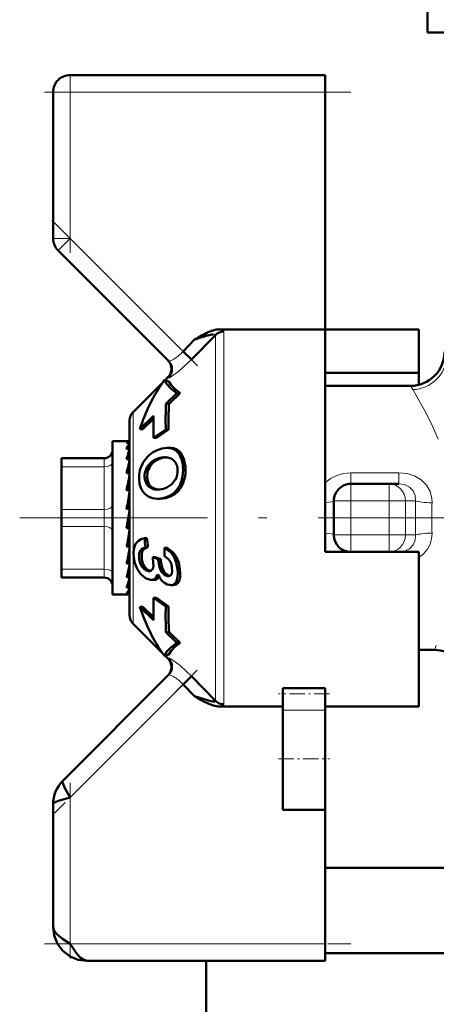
# Model space of a CAD drawing. Extents: x -1438 to 1837, y -1701 to 699.
# Tile 57 of 90: x 94 to 119, y -202 to -144. Entities that reach past the tile are written whole.
import ezdxf

# ---------------------------------------------------------------- set-up
doc = ezdxf.new("R2010")
doc.units = 0
doc.linetypes.add('DASHDOT', pattern=[18.5, 12, -3, 0.5, -3])

msp = doc.modelspace()

# ---------------------------------------------------------------- linework, layer by layer
at = {"color": 7, "lineweight": 50}
for p, q in [((118.291, -145.052), (118.291, -143.052)), ((118.291, -145.052), (121.49, -145.052)), ((97.291, -147.552), (112.291, -147.552)), ((112.291, -147.552), (112.291, -148.552)), ((96.291, -157.138), (96.291, -148.552)), ((112.291, -148.552), (112.291, -162.481)), ((96.584, -157.845), (103.072, -164.333)), ((105.832, -162.814), (104.429, -164.258)), ((104.784, -162.98), (104.609, -163.082)), ((104.961, -162.879), (104.784, -162.98)), ((105.832, -162.814), (105.834, -162.801)), ((112.291, -162.481), (106.1, -162.481)), ((112.291, -173.552), (112.291, -162.481)), ((112.291, -162.481), (117.791, -162.481)), ((117.791, -162.481), (117.791, -165.034)), ((104.609, -163.082), (103.934, -163.781)), ((104.429, -164.258), (103.934, -163.781)), ((102.881, -165.458), (103.044, -165.295)), ((112.291, -165.034), (117.791, -165.034)), ((117.791, -165.034), (117.791, -165.739)), ((100.996, -167.343), (102.725, -165.613)), ((102.845, -165.444), (102.842, -165.446)), ((103.104, -165.542), (102.845, -165.444)), ((117.291, -165.802), (112.291, -165.802)), ((102.926, -166.846), (103.573, -166.219)), ((103.755, -166.219), (103.107, -166.846)), ((103.755, -166.219), (103.573, -166.219)), ((102.926, -166.846), (103.107, -166.846)), ((102.198, -167.556), (101.398, -168.34)), ((100.791, -179.266), (100.791, -167.838)), ((102.194, -167.733), (101.573, -168.34)), ((101.573, -168.34), (101.398, -168.34)), ((102.912, -168.352), (102.2, -168.852)), ((103.074, -168.352), (102.362, -168.852)), ((103.074, -168.352), (102.912, -168.352)), ((99.791, -169.052), (99.791, -169.655)), ((100.769, -169.052), (99.791, -169.052)), ((100.791, -169.137), (100.615, -169.137)), ((100.769, -169.052), (100.791, -169.054)), ((102.2, -168.852), (102.362, -168.852)), ((99.791, -169.655), (99.791, -178.052)), ((100.791, -169.493), (100.615, -169.493)), ((100.753, -169.655), (100.791, -169.55)), ((103.142, -169.438), (102.988, -169.438)), ((96.791, -170.052), (99.291, -170.052)), ((96.791, -170.186), (96.791, -170.052)), ((96.791, -170.552), (96.791, -170.186)), ((100.791, -170.104), (100.615, -170.104)), ((100.791, -169.979), (100.785, -170.104)), ((102.787, -169.995), (102.869, -169.992)), ((102.787, -169.995), (102.939, -169.995)), ((96.791, -173.052), (96.791, -170.552)), ((100.791, -170.931), (100.615, -170.931)), ((100.791, -170.532), (100.77, -170.931)), ((100.791, -170.761), (100.779, -170.931)), ((100.791, -171.275), (100.748, -171.923)), ((100.791, -171.552), (100.773, -171.552)), ((113.791, -171.552), (116.037, -171.552)), ((116.037, -171.552), (116.617, -171.552)), ((100.791, -171.923), (100.615, -171.923)), ((100.791, -172.161), (100.71, -173.017)), ((102.572, -171.883), (102.552, -171.885)), ((102.577, -172.428), (102.432, -172.428)), ((112.791, -174.552), (112.791, -172.552)), ((96.791, -173.052), (96.791, -174.052)), ((100.791, -173.017), (100.615, -173.017)), ((100.615, -174.145), (100.791, -173.146)), ((112.291, -175.552), (112.291, -173.552)), ((96.791, -176.552), (96.791, -174.052)), ((100.615, -174.092), (100.702, -174.092)), ((100.791, -174.145), (100.615, -174.145)), ((100.791, -174.135), (100.702, -174.092)), ((100.72, -174.665), (100.791, -175.098)), ((101.81, -174.75), (101.665, -174.75)), ((100.791, -175.236), (100.615, -175.236)), ((100.791, -175.552), (100.753, -175.552)), ((100.791, -175.964), (100.754, -175.545)), ((100.791, -175.694), (100.76, -175.694)), ((101.87, -175.268), (101.724, -175.268)), ((102.993, -175.308), (102.847, -175.308)), ((117.791, -175.552), (112.291, -175.552)), ((116.617, -175.552), (116.531, -175.552)), ((117.791, -184.623), (117.791, -175.552)), ((100.791, -176.221), (100.615, -176.221)), ((102.472, -175.976), (102.147, -175.856)), ((102.295, -175.856), (102.147, -175.856)), ((102.295, -175.856), (102.62, -175.976)), ((102.62, -175.976), (102.472, -175.976)), ((103.188, -176.13), (103.192, -176.139)), ((96.791, -176.552), (96.791, -177.052)), ((100.791, -176.678), (100.774, -176.401)), ((101.935, -176.673), (101.899, -176.671)), ((99.291, -177.052), (96.791, -177.052)), ((100.791, -177.038), (100.615, -177.038)), ((100.791, -177.196), (100.788, -177.13)), ((102.073, -177.192), (102.025, -177.189)), ((102.227, -177.192), (102.073, -177.192)), ((103.064, -176.971), (103.028, -176.969)), ((100.791, -177.636), (100.615, -177.636)), ((100.791, -177.978), (100.615, -177.978)), ((103.205, -177.49), (103.155, -177.488)), ((103.358, -177.49), (103.205, -177.49)), ((100.67, -178.052), (99.791, -178.052)), ((100.791, -178.041), (100.725, -178.041)), ((102.2, -178.252), (102.912, -178.752)), ((102.362, -178.252), (102.2, -178.252)), ((102.362, -178.252), (103.074, -178.752)), ((101.398, -178.763), (102.198, -179.548)), ((101.573, -178.763), (101.398, -178.763)), ((101.573, -178.763), (102.194, -179.37)), ((103.074, -178.752), (102.912, -178.752)), ((100.996, -179.761), (102.725, -181.49)), ((102.926, -180.258), (103.573, -180.885)), ((103.107, -180.258), (102.926, -180.258)), ((103.107, -180.258), (103.755, -180.885)), ((103.755, -180.885), (103.573, -180.885)), ((118.725, -181.302), (117.791, -181.302)), ((102.842, -181.658), (102.845, -181.66)), ((102.845, -181.66), (103.104, -181.561)), ((102.881, -181.646), (103.044, -181.809)), ((103.072, -182.77), (96.877, -188.966)), ((103.934, -183.323), (104.429, -182.846)), ((104.429, -182.846), (105.832, -184.29)), ((104.609, -184.021), (103.934, -183.323)), ((109.791, -183.548), (112.291, -183.548)), ((109.791, -183.548), (109.791, -183.884)), ((112.291, -183.548), (112.291, -183.884)), ((104.609, -184.021), (104.784, -184.124)), ((104.784, -184.124), (104.961, -184.225)), ((109.791, -183.884), (109.791, -184.838)), ((112.291, -183.884), (112.291, -184.838)), ((106.1, -184.623), (109.791, -184.623)), ((109.791, -187.699), (109.791, -184.838)), ((112.291, -184.623), (117.791, -184.623)), ((112.291, -187.699), (112.291, -184.838)), ((109.791, -190.699), (109.791, -187.699)), ((112.291, -190.699), (112.291, -187.699)), ((96.291, -190.38), (96.291, -197.552)), ((109.791, -190.699), (112.291, -190.699)), ((112.291, -190.699), (112.291, -198.552)), ((112.291, -194.102), (120.395, -194.102)), ((112.291, -198.552), (112.291, -199.552)), ((112.291, -199.102), (120.395, -199.102)), ((112.291, -199.552), (98.291, -199.552)), ((105.291, -199.552), (105.291, -222.102))]:
    msp.add_line(p, q, dxfattribs=at)
at = {"color": 7, "lineweight": 18}
for p, q in [((97.291, -148.552), (97.291, -147.552)), ((96.291, -148.552), (97.291, -148.552)), ((97.291, -148.552), (112.291, -148.552)), ((97.291, -148.552), (97.291, -157.138)), ((96.291, -157.138), (97.291, -157.138)), ((96.584, -157.845), (97.291, -157.138)), ((103.934, -163.781), (97.291, -157.138)), ((105.832, -173.552), (105.832, -162.814)), ((106.327, -162.614), (106.327, -173.552)), ((117.426, -166.02), (117.291, -165.802)), ((100.996, -173.552), (100.996, -167.343)), ((103.296, -169.449), (103.143, -169.449)), ((103.847, -169.81), (103.696, -169.81)), ((99.291, -170.052), (99.291, -170.057)), ((99.291, -170.057), (99.291, -170.186)), ((99.291, -170.186), (99.291, -170.552)), ((102.5, -170.103), (102.348, -170.103)), ((99.291, -170.552), (96.791, -170.552)), ((99.291, -173.052), (99.291, -170.552)), ((101.982, -170.549), (101.831, -170.549)), ((104.073, -170.558), (103.925, -170.558)), ((113.791, -170.895), (113.791, -171.552)), ((113.791, -170.895), (116.617, -170.895)), ((116.617, -170.895), (116.617, -171.552)), ((101.815, -171.169), (101.667, -171.169)), ((101.943, -171.582), (101.796, -171.582)), ((104.009, -171.269), (103.862, -171.269)), ((113.791, -171.552), (113.791, -172.552)), ((116.037, -172.552), (116.037, -171.552)), ((102.253, -171.83), (102.107, -171.83)), ((103.724, -171.877), (103.579, -171.877)), ((103.242, -172.265), (103.097, -172.265)), ((112.791, -172.552), (113.791, -172.552)), ((113.791, -172.552), (113.791, -174.552)), ((116.037, -172.552), (113.791, -172.552)), ((116.037, -174.552), (116.037, -172.552)), ((116.037, -172.552), (116.998, -172.552)), ((117.6, -172.552), (116.998, -172.552)), ((116.998, -172.552), (116.998, -174.552)), ((96.791, -173.052), (99.291, -173.052)), ((99.291, -173.052), (99.291, -174.052)), ((100.996, -173.552), (100.996, -179.761)), ((105.832, -184.29), (105.832, -173.552)), ((106.327, -173.552), (106.327, -184.49)), ((99.291, -174.052), (96.791, -174.052)), ((99.291, -176.552), (99.291, -174.052)), ((112.791, -174.552), (113.791, -174.552)), ((113.791, -174.552), (116.037, -174.552)), ((113.791, -175.552), (113.791, -174.552)), ((116.037, -174.552), (116.998, -174.552)), ((116.037, -174.552), (116.037, -175.552)), ((116.998, -174.552), (117.6, -174.552)), ((101.504, -175.957), (101.355, -175.957)), ((102.631, -176.107), (102.483, -176.107)), ((103.535, -175.826), (103.389, -175.826)), ((96.791, -176.552), (99.291, -176.552)), ((99.291, -176.552), (99.291, -177.052)), ((101.701, -176.452), (101.55, -176.452)), ((101.968, -176.671), (101.899, -176.671)), ((103.751, -176.552), (103.602, -176.552)), ((103.098, -176.969), (103.028, -176.969)), ((103.694, -177.265), (103.543, -177.265)), ((103.044, -181.809), (103.054, -181.806)), ((97.291, -189.966), (103.934, -183.323)), ((112.291, -184.838), (109.791, -184.838)), ((97.291, -198.552), (97.291, -189.966)), ((112.291, -198.552), (97.291, -198.552))]:
    msp.add_line(p, q, dxfattribs=at)
at = {"color": 7, "linetype": 'DASHDOT', "lineweight": 18, "ltscale": 0.257589}
msp.add_line((97.291, -147.693), (97.291, -157.997), dxfattribs=at)
at = {"color": 7, "linetype": 'DASHDOT', "lineweight": 18, "ltscale": 0.450015}
msp.add_line((113.791, -148.552), (95.79, -148.552), dxfattribs=at)
at = {"color": 7, "linetype": 'DASHDOT', "lineweight": 18, "ltscale": 0.302371}
msp.add_line((96.225, -156.071), (104.777, -164.624), dxfattribs=at)
at = {"color": 7, "linetype": 'DASHDOT', "lineweight": 18, "ltscale": 0.067371}
msp.add_line((113.566, -172.552), (116.261, -172.552), dxfattribs=at)
at = {"color": 7, "linetype": 'DASHDOT', "lineweight": 18, "ltscale": 0.06}
for p, q in [((113.791, -174.752), (113.791, -172.352)), ((116.037, -174.752), (116.037, -172.352))]:
    msp.add_line(p, q, dxfattribs=at)
at = {"color": 7, "linetype": 'DASHDOT', "lineweight": 18}
msp.add_line((123.864, -173.552), (94.329, -173.552), dxfattribs=at)
at = {"color": 7, "linetype": 'DASHDOT', "lineweight": 18, "ltscale": 0.067386}
msp.add_line((116.261, -174.552), (113.566, -174.552), dxfattribs=at)
at = {"color": 7, "linetype": 'DASHDOT', "lineweight": 18, "ltscale": 0.296715}
msp.add_line((104.764, -182.493), (96.371, -190.886), dxfattribs=at)
at = {"color": 7, "linetype": 'DASHDOT', "lineweight": 18, "ltscale": 0.075015}
msp.add_line((112.541, -183.884), (109.54, -183.884), dxfattribs=at)
at = {"color": 7, "linetype": 'DASHDOT', "lineweight": 18, "ltscale": 0.075}
msp.add_line((109.541, -187.699), (112.541, -187.699), dxfattribs=at)
at = {"color": 7, "linetype": 'DASHDOT', "lineweight": 18, "ltscale": 0.257574}
msp.add_line((97.291, -189.107), (97.291, -199.41), dxfattribs=at)
at = {"color": 7, "linetype": 'DASHDOT', "lineweight": 18, "ltscale": 0.45}
msp.add_line((95.791, -198.552), (113.791, -198.552), dxfattribs=at)
at = {"color": 7, "lineweight": 18}
for points in [[(105.834, -162.801), (105.829, -162.788), (105.821, -162.781), (105.797, -162.773), (105.704, -162.775)], [(104.429, -164.258), (103.685, -164.941), (103.302, -165.219), (103.153, -165.302), (103.09, -165.323), (103.078, -165.323), (103.072, -165.32)], [(103.072, -164.333), (103.077, -164.337), (103.089, -164.341), (103.107, -164.342), (103.177, -164.327)], [(118.926, -168.919), (118.573, -168.119), (118.212, -167.395), (117.615, -166.33), (117.426, -166.02)], [(112.291, -171.495), (112.602, -171.242), (112.961, -171.054), (113.367, -170.935), (113.791, -170.895)], [(116.617, -170.895), (117.09, -170.942), (117.538, -171.087), (117.924, -171.321), (118.237, -171.638), (118.446, -172.008), (118.551, -172.417), (118.562, -172.666)], [(117.6, -172.552), (117.572, -172.242), (117.446, -171.96), (117.23, -171.738), (116.944, -171.598), (116.617, -171.552)], [(116.617, -175.552), (116.947, -175.505), (117.237, -175.361), (117.45, -175.137), (117.574, -174.855), (117.6, -174.552)], [(118.562, -174.438), (118.539, -174.772), (118.447, -175.095), (118.287, -175.395), (118.067, -175.658), (117.791, -175.878)], [(103.072, -181.784), (103.078, -181.781), (103.098, -181.782), (103.212, -181.832), (103.464, -181.995), (103.755, -182.219), (104.429, -182.846)], [(103.177, -182.776), (103.113, -182.762), (103.092, -182.762), (103.077, -182.767), (103.072, -182.77)], [(106.327, -184.49), (106.324, -184.509), (106.317, -184.523), (106.293, -184.547), (106.154, -184.609), (106.1, -184.623)]]:
    msp.add_lwpolyline(points, dxfattribs=at)
at = {"color": 7, "lineweight": 50}
for points in [[(102.845, -165.444), (102.966, -165.685), (103.215, -165.944), (103.573, -166.219)], [(103.104, -165.542), (103.23, -165.755), (103.451, -165.981), (103.755, -166.219)], [(102.365, -169.588), (102.681, -169.477), (102.988, -169.438)], [(103.847, -169.81), (103.978, -170.079), (104.073, -170.558)], [(101.982, -170.549), (101.849, -170.85), (101.815, -171.169)], [(101.852, -172.269), (101.689, -172.145), (101.554, -171.984), (101.448, -171.782), (101.38, -171.55), (101.346, -171.292)], [(101.796, -171.582), (101.682, -171.298), (101.667, -171.169)], [(101.815, -171.169), (101.853, -171.393), (101.943, -171.582)], [(103.477, -171.321), (103.279, -171.577), (102.982, -171.77)], [(103.097, -172.265), (102.763, -172.385), (102.432, -172.428)], [(101.036, -175.889), (101.015, -175.616), (101.037, -175.36), (101.138, -175.082), (101.312, -174.888), (101.476, -174.799), (101.665, -174.75)], [(101.355, -175.957), (101.354, -175.644), (101.409, -175.479), (101.511, -175.357), (101.724, -175.268)], [(101.87, -175.268), (101.657, -175.357), (101.556, -175.478), (101.502, -175.642), (101.504, -175.957)], [(102.847, -175.308), (103.208, -175.585), (103.389, -175.826)], [(102.993, -175.308), (103.354, -175.585), (103.535, -175.826)], [(101.429, -176.825), (101.235, -176.54), (101.103, -176.207), (101.036, -175.889)], [(103.028, -176.969), (102.86, -176.917), (102.683, -176.744), (102.604, -176.598), (102.529, -176.366), (102.483, -176.107)], [(102.631, -176.107), (102.707, -176.471), (102.795, -176.681), (102.913, -176.842), (103.133, -176.963)], [(102.84, -175.794), (103.081, -175.978), (103.188, -176.13)], [(103.389, -175.826), (103.527, -176.17), (103.602, -176.552)], [(103.535, -175.826), (103.675, -176.17), (103.751, -176.552)], [(102.025, -177.189), (101.725, -177.083), (101.429, -176.825)], [(101.899, -176.671), (101.768, -176.636), (101.646, -176.556), (101.55, -176.452)], [(101.701, -176.452), (101.829, -176.582), (102.005, -176.665)], [(102.441, -176.874), (102.337, -177.073), (102.22, -177.162), (102.073, -177.192)], [(102.185, -176.338), (102.168, -176.477), (102.115, -176.59)], [(103.155, -177.488), (102.995, -177.451), (102.841, -177.371), (102.691, -177.242), (102.559, -177.076), (102.441, -176.874)], [(103.281, -176.467), (103.291, -176.707), (103.263, -176.839), (103.202, -176.928), (103.14, -176.961), (103.064, -176.971)], [(103.602, -176.552), (103.621, -176.795), (103.61, -177.022), (103.543, -177.265)], [(103.751, -176.552), (103.77, -176.795), (103.76, -177.023), (103.694, -177.265)], [(103.543, -177.265), (103.453, -177.394), (103.33, -177.471), (103.205, -177.49)], [(103.694, -177.265), (103.62, -177.379), (103.521, -177.455), (103.358, -177.49)], [(103.573, -180.885), (103.215, -181.159), (102.966, -181.419), (102.845, -181.66)], [(103.755, -180.885), (103.451, -181.122), (103.23, -181.349), (103.104, -181.561)], [(105.832, -184.29), (105.834, -184.305), (105.828, -184.317), (105.814, -184.326), (105.78, -184.332), (105.682, -184.326), (105.427, -184.272), (104.609, -184.021)], [(96.877, -188.966), (96.854, -189.012), (96.852, -189.056), (96.877, -189.169), (96.963, -189.374), (97.291, -189.966)], [(97.291, -189.966), (96.679, -190.14), (96.461, -190.224), (96.337, -190.3), (96.302, -190.342), (96.291, -190.38)], [(96.291, -197.552), (96.345, -197.762), (96.496, -197.967), (96.843, -198.256), (97.291, -198.552)], [(98.291, -199.552), (97.769, -199.489), (97.289, -199.296), (96.867, -198.976), (96.547, -198.554), (96.354, -198.074), (96.291, -197.552)], [(97.291, -198.552), (97.568, -198.973), (97.709, -199.163), (97.913, -199.38), (98.095, -199.505), (98.291, -199.552)]]:
    msp.add_lwpolyline(points, dxfattribs=at)
for centre, radius, start, end in [((97.291, -148.552), 1, 90, 180.00001), ((97.291, -157.138), 1, 179.99999, 225), ((108.523, -174.479), 12.05, 106.98067, 108.95648), ((107.915, -168.136), 6.03, 115.46142, 119.32905), ((108.415, -173.908), 11.472, 105.32482, 107.29502), ((106.464, -165.037), 2.608, 107.04695, 115.96607), ((106.072, -165.25), 2.503, 98.44714, 105.97282), ((106.118, -163.885), 1.405, 90.71488, 107.30097), ((117.291, -163.802), 2, 269.99886, 0.0007), ((102.55, -164.8), 0.699, 314.94372, 45.05708), ((102.577, -164.826), 0.699, 315.0791, 44.89331), ((128.818, -167.819), 25.911, 177.84736, 181.17826), ((125.895, -168.073), 22.821, 176.91837, 180.70105), ((101.491, -167.838), 0.7, 135, 180.00001), ((129.774, -168.126), 27.583, 178.81614, 181.50876), ((101.926, -169.978), 1.397, 144.35788, 159.70688), ((99.291, -169.552), 0.5, 270, 360), ((106.989, -171.814), 6.6, 160.90147, 164.979), ((103.065, -171.134), 1.697, 114.35156, 149.29145), ((102.989, -170.521), 1.083, 81.86858, 90.06384), ((103.143, -170.515), 1.077, 81.84816, 90.06437), ((103.045, -170.201), 0.759, 31.03337, 82.61717), ((103.199, -170.196), 0.753, 30.79944, 82.58751), ((117.177, -174.464), 16.935, 165.37505, 167.95939), ((103.068, -171.182), 1.725, 147.96407, 183.64808), ((102.801, -171.152), 1.143, 113.37488, 148.13471), ((102.952, -171.154), 1.144, 113.27781, 148.05175), ((102.851, -171.214), 1.221, 93.00197, 114.37881), ((103.003, -171.21), 1.217, 92.99424, 114.42005), ((102.877, -170.865), 0.872, 75.48502, 90.5), ((102.928, -170.672), 0.673, 50.70389, 75.59643), ((102.944, -170.644), 0.641, 23.50199, 50.20246), ((102.654, -170.76), 0.954, 3.50947, 22.97761), ((140.442, -179.384), 40.521, 168.11243, 169.39011), ((102.716, -171.117), 1.051, 147.30562, 182.81452), ((102.476, -170.789), 1.134, 332.0162, 4.41845), ((101.673, -170.72), 2.257, 345.90185, 4.09291), ((101.811, -170.714), 2.267, 345.80772, 3.92398), ((102.365, -171.19), 0.691, 214.55318, 248.0744), ((102.516, -171.181), 0.7, 214.96733, 247.96568), ((102.27, -170.899), 1.634, 323.23742, 346.89684), ((102.412, -170.895), 1.639, 323.19077, 346.79104), ((113.791, -172.552), 1, 90, 180.00001), ((206.941, -191.77), 107.967, 169.47259, 169.99766), ((102.422, -171.05), 0.843, 248.05159, 270.24938), ((102.557, -171.111), 0.781, 247.08421, 265.71388), ((102.428, -170.85), 1.043, 269.84398, 276.79208), ((102.411, -170.478), 1.414, 276.54602, 293.84745), ((102.56, -171.108), 1.276, 294.87904, 322.9638), ((102.704, -171.106), 1.278, 294.86736, 322.92415), ((102.428, -171.308), 1.121, 239.09899, 270.19487), ((13.299, -158.755), 88.858, 349.31117, 349.94255), ((113.791, -174.552), 1, 180.00001, 270), ((116.18, -173.364), 14.581, 185.45129, 187.49998), ((116.04, -173.367), 14.297, 185.55015, 187.64005), ((66.28, -168.783), 35.131, 347.77635, 349.21778), ((118.25, -175.749), 15.409, 178.36004, 180.16518), ((102.382, -175.84), 1.034, 186.49116, 216.33474), ((102.536, -175.835), 1.038, 186.74067, 216.48473), ((96.978, -176.524), 5.211, 2.04556, 7.36063), ((104.221, -175.901), 1.75, 182.46185, 186.75863), ((104.367, -175.896), 1.749, 182.63657, 186.93738), ((102.054, -176.623), 1.237, 7.24633, 23.05669), ((86.643, -173.216), 14.485, 344.69952, 347.61081), ((101.948, -176.463), 0.21, 266.37714, 322.70858), ((99.291, -177.552), 0.5, 0, 90), ((96.103, -175.817), 4.865, 338.04344, 344.49134), ((102.236, -176.86), 0.331, 268.3817, 330.45844), ((99.832, -177.308), 1.031, 319.46711, 338.37362), ((100.66, -177.866), 0.187, 273.05222, 314.53823), ((129.774, -178.978), 27.583, 178.49124, 181.18386), ((128.818, -179.284), 25.911, 178.82174, 182.15264), ((125.727, -179.034), 22.654, 179.28482, 183.09548), ((101.491, -179.266), 0.7, 180.00001, 225.0002), ((118.725, -183.302), 2, 17.45223, 90.00255), ((102.549, -182.304), 0.7, 315.00001, 45), ((102.577, -182.277), 0.699, 315.10697, 44.92077), ((107.929, -178.94), 6.061, 240.67968, 244.52739), ((106.464, -182.069), 2.605, 244.02464, 252.95185), ((106.12, -183.203), 1.42, 252.78134, 269.18858), ((98.275, -190.374), 1.984, 134.80796, 180.19202), ((98.275, -190.374), 1.984, 134.808, 180.19202)]:
    msp.add_arc(centre, radius, start, end, dxfattribs=at)
at = {"color": 7, "lineweight": 18}
for centre, radius, start, end in [((105.978, -163.116), 0.647, 63.54507, 79.08726), ((102.272, -162.352), 2.183, 300.70188, 309.31915), ((101.831, -161.813), 2.88, 309.31528, 316.90738), ((102.939, -163.592), 0.773, 287.88208, 295.42615), ((102.675, -163.014), 1.409, 295.06275, 300.3745), ((103.038, -165.33), 0.0363, 16.17956, 79.34269), ((148.054, -173.551), 30.471, 178.12157, 180.00226), ((142.452, -173.551), 23.907, 177.8793, 180.00248), ((148.054, -173.553), 30.471, 179.99774, 181.87843), ((142.452, -173.553), 23.907, 179.99752, 182.1207), ((122.051, -182.256), 3.46, 159.23398, 163.98971), ((103.033, -181.771), 0.041, 300.89238, 341.97358), ((102.939, -183.512), 0.773, 64.57427, 72.11678), ((102.673, -184.092), 1.411, 59.63056, 64.9319), ((102.275, -184.748), 2.179, 50.67028, 59.30486), ((101.831, -185.291), 2.88, 43.09245, 50.68341)]:
    msp.add_arc(centre, radius, start, end, dxfattribs=at)
at = {"color": 7, "lineweight": 50}
for centre, major_axis, ratio, start_param, end_param in [((106.327, -163.295), (-0.7, 0), 0.972233, 4.712389, 5.497789), ((252.25, -209.266), (150.941, -40.616), 0.245499, 3.050478, 3.133214), ((100.702, -172.274), (-0.07, -3.222), 0.207287, 3.146101, 3.376799), ((60.469, -204.409), (43.151, 34.704), 0.149322, 6.179433, 6.267529), ((106.603, -156.852), (-4.326, -15.536), 0.258625, 0.071828, 0.216579), ((252.249, -137.838), (150.94, 40.616), 0.2455, 3.149971, 3.232707), ((106.327, -183.809), (-0.7, 0), 0.972234, 0.785397, 1.570796)]:
    msp.add_ellipse(centre, major_axis=major_axis, ratio=ratio, start_param=start_param, end_param=end_param, dxfattribs=at)
at = {"color": 7, "lineweight": 18}
for centre, major_axis, ratio, start_param, end_param in [((103, -162.986), (3.327, 0.378), 0.129171, 6.267853, 6.460295), ((117.426, -164.076), (1.797, 0.878), 0.965578, 4.271437, 5.814526), ((99.291, -170.302), (0.5, 0), 0.5, 4.712389, 6.283185), ((116.037, -172.552), (0, 1), 0.961524, 4.712389, 6.283185), ((99.291, -172.802), (0.5, 0), 0.5, 4.712389, 6.283185), ((111.791, -172.552), (1, 0), 0.114286, 5.235987, 6.283185), ((118.562, -172.552), (0.999, -0.033), 0.114225, 3.421775, 4.716143), ((99.291, -174.302), (-0.5, 0), 0.5, 3.141593, 4.712389), ((111.791, -174.552), (1, 0), 0.114286, 0, 1.047198), ((116.037, -174.552), (0, 1), 0.961524, 3.141593, 4.712389), ((118.562, -174.552), (0.999, 0.033), 0.114225, 1.567042, 2.86141), ((99.291, -176.802), (-0.5, 0), 0.5, 3.141593, 4.712389)]:
    msp.add_ellipse(centre, major_axis=major_axis, ratio=ratio, start_param=start_param, end_param=end_param, dxfattribs=at)

doc.saveas('drawing.dxf')
